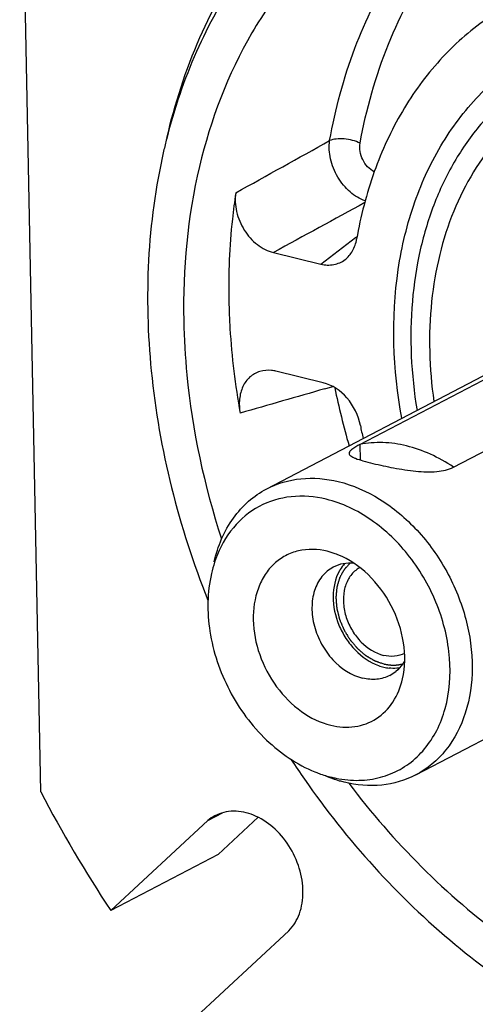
# Model space of a CAD drawing. Header units: millimetres. Extents: x 0 to 420, y 0 to 297.
# Tile 3 of 26: x 135 to 147, y 20 to 46. Entities that reach past the tile are written whole.
import ezdxf

# ---------------------------------------------------------------- set-up
doc = ezdxf.new("R2010")
doc.units = ezdxf.units.MM
doc.header["$LTSCALE"] = 23.1
doc.layers.add('COMPONENTS', color=7, linetype='CONTINUOUS')

msp = doc.modelspace()

# ---------------------------------------------------------------- linework, layer by layer
at = {"layer": 'COMPONENTS', "color": 7, "linetype": 'CONTINUOUS'}
for p, q in [((135.8663, 25.505), (135.3158, 53.325)), ((143.6216, 39.5946), (144.0707, 39.937)), ((144.0707, 39.937), (144.0953, 39.9557)), ((141.9289, 39.5485), (143.1674, 39.2481)), ((143.1674, 39.2481), (143.6216, 39.5946)), ((141.7548, 33.3955), (151.9263, 38.7041)), ((144.1858, 34.5523), (149.4314, 37.29)), ((146.623, 33.9611), (151.8685, 36.6987)), ((143.2285, 36.1585), (141.9901, 36.459)), ((143.2734, 36.0017), (143.479, 36.0605)), ((144.1858, 34.5523), (144.1938, 34.1478)), ((145.6413, 25.9487), (155.8129, 31.2573)), ((140.222, 24.7615), (140.6023, 24.96)), ((140.222, 24.7615), (137.6889, 22.4167)), ((141.5304, 24.8431), (140.4865, 23.8769)), ((140.4865, 23.8769), (137.6889, 22.4167)), ((139.8022, 19.5449), (142.3352, 21.8896))]:
    msp.add_line(p, q, dxfattribs=at)
for centre, radius, start, end in [((153.9702, 38.7657), 15.2896, 165.79006, 167.07186), ((773.6296, -1115.6036), 1316.5949, 118.554108, 118.6722626), ((446.5469, -1023.517), 1102.0683, 105.9730822, 106.0926778), ((163.1644, 40.0391), 20.0399, 191.53858, 195.99767), ((159.1024, 37.9859), 15.1937, 191.1537, 192.45813), ((144.5304, 30.7108), 0.7243, 121.03905, 128.90533), ((144.524, 30.7207), 0.7126, 118.58019, 121.0118), ((145.1113, 30.0031), 1.2862, 249.89105, 256.30057), ((145.0843, 29.8947), 1.1745, 256.32836, 263.13741), ((144.5394, 29.3466), 0.9122, 297.61133, 309.41808), ((161.6962, 39.0382), 23.103, 213.33023, 214.85617), ((167.5163, 42.1017), 35.7375, 207.6716, 213.42322), ((140.8851, 23.966), 1.0357, 117.50317, 129.81436)]:
    msp.add_arc(centre, radius, start, end, dxfattribs=at)
for points, knots in [([(152.6698, 50.9776), (151.9205, 51.1594), (150.4171, 51.3921), (148.1734, 51.3121), (146.0486, 50.7936), (144.1031, 49.8483), (142.392, 48.5025), (140.9615, 46.7955), (139.8476, 44.7765), (139.3441, 43.2916), (139.1484, 42.519)], [0, 0, 0, 0, 0.1295549, 0.254002, 0.3749136, 0.4943674, 0.6146704, 0.7379976, 0.8660776, 1, 1, 1, 1]), ([(145.0167, 50.6643), (144.2909, 50.2855), (142.9099, 49.3366), (141.2042, 47.4389), (139.9053, 45.1303), (139.3499, 43.4137), (139.1444, 42.5185)], [0, 0, 0, 0, 0.2373942, 0.4804327, 0.7336936, 1, 1, 1, 1]), ([(143.3946, 42.4627), (143.5415, 43.2811), (143.9652, 44.8572), (145.0217, 47.0043), (146.4525, 48.802), (147.6378, 49.7309), (148.266, 50.1102)], [0, 0, 0, 0, 0.2673049, 0.5212236, 0.7640791, 1, 1, 1, 1]), ([(144.1905, 42.3951), (144.3486, 43.2759), (144.821, 44.9658), (146.0389, 47.2284), (147.7027, 49.0485), (149.0716, 49.9102), (149.789, 50.2358)], [0, 0, 0, 0, 0.2683619, 0.5218165, 0.7637567, 1, 1, 1, 1]), ([(146.5051, 49.6553), (145.9754, 49.4631), (144.9461, 48.9816), (143.5509, 47.9875), (142.3335, 46.7425), (140.9555, 44.7502), (139.806, 41.7298), (139.5645, 39.1205), (139.5911, 37.7763)], [0, 0, 0, 0, 0.1153317, 0.2310854, 0.3488165, 0.4698633, 0.7248155, 1, 1, 1, 1]), ([(147.4748, 45.6243), (147.0371, 45.3158), (146.2165, 44.5859), (145.2301, 43.2309), (144.5, 41.6465), (144.2036, 40.4953), (144.0997, 39.899)], [0, 0, 0, 0, 0.2359038, 0.4792607, 0.7333665, 1, 1, 1, 1]), ([(145.2738, 35.2338), (145.0415, 36.5055), (144.9698, 38.4459), (145.5497, 40.856), (146.2812, 42.4262), (147.2974, 43.7379), (148.5647, 44.7386), (150.0333, 45.3856), (151.0911, 45.5617), (151.6258, 45.5888)], [0, 0, 0, 0, 0.2810207, 0.4120694, 0.5362565, 0.654694, 0.7695249, 0.8836228, 1, 1, 1, 1]), ([(149.1864, 44.3805), (148.8472, 44.2035), (148.1965, 43.7793), (147.35, 42.9612), (146.6466, 41.9776), (146.1008, 40.851), (145.7228, 39.6051), (145.4469, 37.7914), (145.5186, 36.3758), (145.6727, 35.4405)], [0, 0, 0, 0, 0.1120146, 0.2257681, 0.3427822, 0.4641983, 0.5906934, 0.7224686, 1, 1, 1, 1]), ([(149.4638, 43.8485), (149.1514, 43.6855), (148.5516, 43.2963), (147.7678, 42.5487), (147.112, 41.6512), (146.5972, 40.6236), (146.2325, 39.4864), (145.9503, 37.8286), (145.9899, 36.5306), (146.1125, 35.6705)], [0, 0, 0, 0, 0.112378, 0.2264236, 0.3436049, 0.4650392, 0.5914118, 0.7229612, 1, 1, 1, 1]), ([(144.3246, 40.894), (144.1803, 40.9424), (143.9, 41.1167), (143.5869, 41.504), (143.3965, 41.9702), (143.3725, 42.3064), (143.3946, 42.4627)], [0, 0, 0, 0, 0.2344862, 0.4937807, 0.7566277, 1, 1, 1, 1]), ([(144.1905, 42.3951), (144.062, 42.4583), (143.8491, 42.5114), (143.5769, 42.5122), (143.449, 42.4853), (143.3946, 42.4627)], [0, 0, 0, 0, 0.5269854, 0.7833599, 1, 1, 1, 1]), ([(144.5591, 41.6493), (144.4302, 41.7172), (144.2229, 41.9476), (144.165, 42.253), (144.1905, 42.3951)], [0, 0, 0, 0, 0.5023052, 1, 1, 1, 1]), ([(139.0682, 42.1865), (138.6409, 40.3252), (138.4677, 36.2908), (139.4624, 32.4032), (140.2231, 30.5012)], [0, 0, 0, 0, 0.4824627, 1, 1, 1, 1]), ([(140.949, 41.1039), (140.914, 40.8759), (140.7924, 39.9439), (140.7541, 39.0016), (140.7681, 38.2928)], [0, 0, 0, 0, 0.2455215, 1, 1, 1, 1]), ([(140.949, 41.1039), (140.9242, 40.9424), (140.9399, 40.6853), (141.0441, 40.3634), (141.2034, 40.0565), (141.4807, 39.7407), (141.7785, 39.585), (141.9289, 39.5485)], [0, 0, 0, 0, 0.2465729, 0.3773399, 0.5095256, 0.7662956, 1, 1, 1, 1]), ([(143.7969, 39.3646), (143.8763, 39.4252), (144.0146, 39.5899), (144.081, 39.7921), (144.0997, 39.899)], [0, 0, 0, 0, 0.4793389, 1, 1, 1, 1]), ([(143.1674, 39.2481), (143.2767, 39.2215), (143.5029, 39.2083), (143.7123, 39.3001), (143.7969, 39.3646)], [0, 0, 0, 0, 0.5137727, 1, 1, 1, 1]), ([(140.7681, 38.2928), (140.7729, 38.051), (140.8126, 37.0707), (140.9318, 36.0939), (141.0625, 35.3663)], [0, 0, 0, 0, 0.246467, 1, 1, 1, 1]), ([(139.5911, 37.7763), (139.6004, 37.3057), (139.7152, 35.3811), (140.1258, 33.4769), (140.5765, 32.0921)], [0, 0, 0, 0, 0.2442605, 1, 1, 1, 1]), ([(141.5762, 36.4533), (141.4819, 36.4249), (141.2993, 36.3224), (141.1126, 36.0592), (141.0282, 35.7254), (141.0408, 35.4871), (141.0625, 35.3663)], [0, 0, 0, 0, 0.2257061, 0.4614433, 0.7191678, 1, 1, 1, 1]), ([(141.9901, 36.459), (141.9549, 36.4675), (141.8183, 36.4925), (141.6745, 36.4829), (141.5762, 36.4533)], [0, 0, 0, 0, 0.2609773, 1, 1, 1, 1]), ([(144.1957, 35.0468), (144.1443, 35.3076), (143.913, 35.7873), (143.4657, 36.101), (143.2285, 36.1585)], [0, 0, 0, 0, 0.5213527, 1, 1, 1, 1]), ([(144.1858, 34.5523), (144.1122, 34.5139), (144.0161, 34.4608), (143.922, 34.3773), (143.9026, 34.3357), (143.9029, 34.3185)], [0, 0, 0, 0, 0.6605477, 0.8635171, 1, 1, 1, 1]), ([(146.623, 33.9611), (146.432, 34.09), (146.0388, 34.3129), (145.4151, 34.5326), (144.7911, 34.6221), (144.3811, 34.5909), (144.1858, 34.5523)], [0, 0, 0, 0, 0.2690215, 0.5247579, 0.7676416, 1, 1, 1, 1]), ([(143.9029, 34.3185), (143.9034, 34.2927), (143.9392, 34.2526), (144.0004, 34.2189), (144.1065, 34.1733), (144.2832, 34.1197), (144.4374, 34.0798), (144.525, 34.0585)], [0, 0, 0, 0, 0.1121076, 0.198585, 0.3100568, 0.6089458, 1, 1, 1, 1]), ([(144.525, 34.0585), (144.7029, 34.0154), (145.0741, 33.9351), (145.6302, 33.847), (146.1575, 33.824), (146.4913, 33.8924), (146.623, 33.9611)], [0, 0, 0, 0, 0.2576804, 0.5345081, 0.7910137, 1, 1, 1, 1]), ([(141.7548, 33.3955), (142.0286, 33.5383), (142.6561, 33.7211), (143.303, 33.6635), (143.6206, 33.5865)], [0, 0, 0, 0, 0.4859598, 1, 1, 1, 1]), ([(143.6206, 33.5865), (143.9997, 33.4945), (144.7575, 33.1594), (145.726, 32.3404), (146.4948, 31.2649), (146.9913, 30.0352), (147.1681, 28.7657), (147.0041, 27.5742), (146.5717, 26.7239), (146.0773, 26.2177), (145.791, 26.0269), (145.6413, 25.9487)], [0, 0, 0, 0, 0.1209417, 0.2518903, 0.3890556, 0.526755, 0.6591626, 0.7820098, 0.8942829, 0.9476326, 1, 1, 1, 1]), ([(140.3846, 31.4949), (140.4777, 31.9003), (140.7224, 32.4849), (141.2631, 33.0855), (141.5854, 33.3071), (141.7548, 33.3955)], [0, 0, 0, 0, 0.5183218, 0.7619866, 1, 1, 1, 1]), ([(143.3069, 33.1249), (143.0091, 33.1971), (142.4011, 33.2494), (141.5301, 32.9883), (140.8304, 32.4056), (140.5359, 31.869), (140.4298, 31.58)], [0, 0, 0, 0, 0.25658, 0.4991514, 0.7422145, 1, 1, 1, 1]), ([(143.8712, 25.8161), (144.0618, 25.7993), (144.4419, 25.8063), (144.9882, 25.9505), (145.4772, 26.2235), (145.8894, 26.6143), (146.2097, 27.1067), (146.5082, 27.8915), (146.5899, 29.0273), (146.2567, 30.4001), (145.5454, 31.6535), (144.5471, 32.6274), (143.7215, 33.0243), (143.3069, 33.1249)], [0, 0, 0, 0, 0.055812, 0.1097636, 0.1631742, 0.217441, 0.2737968, 0.333069, 0.4607677, 0.5986775, 0.7397194, 0.8755727, 1, 1, 1, 1]), ([(143.3337, 31.7701), (143.0901, 31.8292), (142.7012, 31.8425), (142.2371, 31.6684), (141.9376, 31.4545), (141.6964, 31.1647), (141.4577, 30.683), (141.3554, 29.9551), (141.532, 29.0564), (141.9711, 28.224), (142.6121, 27.5723), (143.1518, 27.3064), (143.4233, 27.2406)], [0, 0, 0, 0, 0.112358, 0.1661385, 0.2199787, 0.2753571, 0.3334272, 0.459029, 0.596238, 0.737868, 0.8748, 1, 1, 1, 1]), ([(140.4298, 31.58), (140.4183, 31.5487), (140.3738, 31.4211), (140.3376, 31.2905), (140.3148, 31.1913)], [0, 0, 0, 0, 0.2467866, 1, 1, 1, 1]), ([(143.6118, 31.6802), (143.5888, 31.6895), (143.4978, 31.7244), (143.4044, 31.753), (143.3337, 31.7701)], [0, 0, 0, 0, 0.2541797, 1, 1, 1, 1]), ([(145.2956, 28.4508), (145.3658, 28.7564), (145.3715, 29.4254), (145.0487, 30.3754), (144.4545, 31.1842), (143.9026, 31.5626), (143.6118, 31.6802)], [0, 0, 0, 0, 0.2408436, 0.4999254, 0.7590411, 1, 1, 1, 1]), ([(143.4908, 31.3575), (143.377, 31.2981), (143.1668, 31.1212), (142.9753, 30.7423), (142.9128, 30.291), (142.9796, 29.8106), (143.1684, 29.3445), (143.5402, 28.8212), (143.96, 28.5378), (144.2558, 28.466)], [0, 0, 0, 0, 0.1054798, 0.218114, 0.341357, 0.4741911, 0.6123338, 0.7499426, 1, 1, 1, 1]), ([(144.0298, 31.4579), (143.9362, 31.4665), (143.7489, 31.4602), (143.5712, 31.3994), (143.4908, 31.3575)], [0, 0, 0, 0, 0.5092265, 1, 1, 1, 1]), ([(143.7917, 31.4532), (143.7782, 31.4387), (143.725, 31.3778), (143.6794, 31.3106), (143.6496, 31.2576)], [0, 0, 0, 0, 0.2462205, 1, 1, 1, 1]), ([(140.3148, 31.1913), (140.2026, 30.7026), (140.1933, 29.6322), (140.7103, 28.1126), (141.6613, 26.8196), (142.5447, 26.2152), (143.0099, 26.0279)], [0, 0, 0, 0, 0.2408736, 0.5000013, 0.7591308, 1, 1, 1, 1]), ([(143.6496, 31.2576), (143.5383, 31.0602), (143.4321, 30.5666), (143.5677, 29.9537), (143.8104, 29.4947), (144.1249, 29.1), (144.4423, 28.8781), (144.6691, 28.7953)], [0, 0, 0, 0, 0.2302021, 0.4886528, 0.6226693, 0.7547973, 1, 1, 1, 1]), ([(144.0755, 31.2744), (143.9991, 31.2129), (143.8658, 31.0511), (143.7589, 30.7451), (143.7431, 30.3979), (143.8175, 30.0389), (143.9754, 29.6972), (144.2662, 29.3176), (144.5805, 29.1145), (144.8006, 29.0611)], [0, 0, 0, 0, 0.1067738, 0.2220668, 0.3473686, 0.4806979, 0.6177781, 0.7533675, 1, 1, 1, 1]), ([(145.3479, 29.112), (145.2668, 29.0717), (145.0826, 29.021), (144.8935, 29.0385), (144.8006, 29.0611)], [0, 0, 0, 0, 0.4861497, 1, 1, 1, 1]), ([(145.2122, 28.7303), (145.1904, 28.7272), (145.1013, 28.7179), (145.011, 28.7206), (144.9439, 28.7286)], [0, 0, 0, 0, 0.2458165, 1, 1, 1, 1]), ([(145.3513, 28.9204), (145.3358, 28.8934), (145.2713, 28.7906), (145.1883, 28.6992), (145.1186, 28.6419)], [0, 0, 0, 0, 0.2564468, 1, 1, 1, 1]), ([(144.9622, 28.5383), (144.8585, 28.4842), (144.6209, 28.4151), (144.376, 28.4369), (144.2558, 28.466)], [0, 0, 0, 0, 0.4860556, 1, 1, 1, 1]), ([(143.4233, 27.2406), (143.628, 27.1909), (144.0487, 27.1609), (144.6415, 27.3793), (145.0874, 27.8366), (145.2467, 28.2377), (145.2956, 28.4508)], [0, 0, 0, 0, 0.2535149, 0.4931148, 0.7367685, 1, 1, 1, 1]), ([(143.0099, 26.0279), (143.0462, 26.0132), (143.1903, 25.958), (143.3383, 25.913), (143.4502, 25.8858)], [0, 0, 0, 0, 0.2540297, 1, 1, 1, 1]), ([(143.7755, 25.7577), (143.7355, 25.7674), (143.5739, 25.8099), (143.4155, 25.8645), (143.2986, 25.9115)], [0, 0, 0, 0, 0.2460516, 1, 1, 1, 1]), ([(145.6413, 25.9487), (145.3674, 25.8058), (144.7399, 25.623), (144.093, 25.6807), (143.7755, 25.7577)], [0, 0, 0, 0, 0.4859598, 1, 1, 1, 1]), ([(142.7382, 25.8344), (143.8478, 24.2413), (146.3904, 21.4154), (149.6358, 19.395), (151.3168, 18.7177)], [0, 0, 0, 0, 0.5171929, 1, 1, 1, 1]), ([(143.4502, 25.8858), (143.4852, 25.8773), (143.6241, 25.8463), (143.7653, 25.8254), (143.8712, 25.8161)], [0, 0, 0, 0, 0.253348, 1, 1, 1, 1]), ([(143.8967, 25.7294), (145.0541, 24.1983), (147.0838, 22.1511), (149.8761, 20.4295), (151.4984, 19.7006), (153.0969, 19.1501), (155.109, 18.7621), (157.4943, 18.8129), (159.7375, 19.3899), (161.0828, 20.1149), (161.6968, 20.5477)], [0, 0, 0, 0, 0.2817145, 0.4151964, 0.4796177, 0.5424026, 0.6630758, 0.7782526, 0.8897341, 1, 1, 1, 1]), ([(142.3352, 21.8896), (142.456, 22.0135), (142.6476, 22.339), (142.7318, 22.916), (142.6306, 23.5318), (142.3583, 24.1151), (141.9478, 24.5979), (141.4446, 24.9218), (140.9026, 25.0425), (140.5532, 24.9607), (140.4068, 24.8846)], [0, 0, 0, 0, 0.1122307, 0.2363507, 0.3713437, 0.5114229, 0.6489138, 0.7770878, 0.8930155, 1, 1, 1, 1])]:
    msp.add_open_spline(points, degree=3, knots=knots, dxfattribs=at)
msp.add_open_spline([(140.949, 41.1039), (141.7638, 41.5576), (142.579, 42.0106), (143.3946, 42.4627)], degree=3, dxfattribs=at)
at = {"layer": 'COMPONENTS', "color": 2, "linetype": 'CONTINUOUS'}
for points, knots in [([(143.9299, 31.4627), (143.9103, 31.4416), (143.881, 31.4099), (143.8468, 31.373), (143.8272, 31.3519), (143.8126, 31.336), (143.8003, 31.3228), (143.7906, 31.3123), (143.7845, 31.3057), (143.7796, 31.3004), (143.7766, 31.2971), (143.774, 31.2946), (143.7725, 31.2922), (143.7712, 31.2897), (143.7684, 31.2848), (143.7643, 31.2774), (143.7589, 31.2675), (143.7534, 31.2576), (143.7461, 31.2445), (143.7333, 31.2214), (143.715, 31.1885), (143.6968, 31.1556), (143.6822, 31.1293), (143.673, 31.1128), (143.6658, 31.0996), (143.6616, 31.0923), (143.6589, 31.0873), (143.6575, 31.0849), (143.6563, 31.0823), (143.6553, 31.0784), (143.6538, 31.0737), (143.6515, 31.066), (143.6487, 31.0565), (143.6441, 31.0412), (143.6385, 31.0222), (143.6317, 30.9993), (143.6249, 30.9764), (143.618, 30.9535), (143.6112, 30.9306), (143.6044, 30.9078), (143.5988, 30.8887), (143.5942, 30.8734), (143.5908, 30.862), (143.588, 30.8525), (143.586, 30.8458), (143.5849, 30.842), (143.5838, 30.8392), (143.5837, 30.836), (143.5833, 30.8318), (143.5826, 30.8245), (143.5816, 30.814), (143.5804, 30.8014), (143.5788, 30.7847), (143.5768, 30.7638), (143.5744, 30.7387), (143.572, 30.7135), (143.5696, 30.6884), (143.5673, 30.6633), (143.5649, 30.6382), (143.5629, 30.6173), (143.5613, 30.6005), (143.5603, 30.5901), (143.5595, 30.5817), (143.559, 30.5764), (143.5585, 30.5723), (143.5587, 30.5679), (143.5594, 30.5602), (143.5602, 30.5493), (143.5617, 30.5317), (143.5634, 30.5097), (143.5662, 30.4746), (143.5698, 30.4306), (143.5733, 30.3867), (143.5761, 30.3516), (143.5779, 30.3296), (143.5793, 30.312), (143.5802, 30.301), (143.5807, 30.2934), (143.5812, 30.289), (143.5825, 30.2844), (143.5838, 30.2788), (143.5861, 30.2698), (143.5888, 30.2585), (143.5933, 30.2405), (143.5989, 30.218), (143.6056, 30.191), (143.6123, 30.164), (143.619, 30.1369), (143.6257, 30.1099), (143.6324, 30.0829), (143.6379, 30.0604), (143.6424, 30.0424), (143.6457, 30.0289), (143.6486, 30.0176), (143.6505, 30.0097), (143.6516, 30.0052), (143.6523, 30.0018), (143.6538, 29.9986), (143.6556, 29.9943), (143.6587, 29.9869), (143.6632, 29.9761), (143.6686, 29.9633), (143.6758, 29.9462), (143.6848, 29.9248), (143.6956, 29.8991), (143.7063, 29.8734), (143.7171, 29.8477), (143.7279, 29.822), (143.7387, 29.7963), (143.7476, 29.7749), (143.7548, 29.7578), (143.7593, 29.7471), (143.7629, 29.7385), (143.7652, 29.7332), (143.7669, 29.7288), (143.7692, 29.7248), (143.7735, 29.7179), (143.7795, 29.708), (143.7892, 29.6921), (143.8013, 29.6722), (143.8206, 29.6405), (143.8448, 29.6008), (143.869, 29.5611), (143.8883, 29.5294), (143.9004, 29.5095), (143.9101, 29.4936), (143.9162, 29.4838), (143.9204, 29.4767), (143.9229, 29.4729), (143.9259, 29.4695), (143.9296, 29.465), (143.9355, 29.4581), (143.9428, 29.4493), (143.9546, 29.4353), (143.9694, 29.4178), (143.987, 29.3968), (144.0047, 29.3758), (144.0224, 29.3548), (144.0401, 29.3338), (144.0577, 29.3128), (144.0725, 29.2953), (144.0843, 29.2813), (144.0931, 29.2708), (144.1005, 29.2621), (144.1056, 29.256), (144.1086, 29.2525), (144.1107, 29.2497), (144.1133, 29.2477), (144.1166, 29.2448), (144.1225, 29.2397), (144.1309, 29.2325), (144.141, 29.2238), (144.1544, 29.2123), (144.1712, 29.1978), (144.1913, 29.1805), (144.2115, 29.1631), (144.2316, 29.1458), (144.2518, 29.1284), (144.2719, 29.1111), (144.2887, 29.0966), (144.3021, 29.085), (144.3105, 29.0778), (144.3172, 29.072), (144.3214, 29.0685), (144.3247, 29.0654), (144.3284, 29.0631), (144.3349, 29.0593), (144.3441, 29.0538), (144.3589, 29.045), (144.3774, 29.034), (144.407, 29.0164), (144.4441, 28.9944), (144.4811, 28.9723), (144.5107, 28.9547), (144.5292, 28.9437), (144.544, 28.9349), (144.5532, 28.9295), (144.5597, 28.9255), (144.5634, 28.9235), (144.5672, 28.9223), (144.572, 28.9205), (144.5795, 28.9179), (144.589, 28.9145), (144.6042, 28.9091), (144.6231, 28.9023), (144.6459, 28.8942), (144.6762, 28.8834), (144.7292, 28.8644), (144.7747, 28.8482), (144.805, 28.8374)], [0, 0, 0, 0, 0.03125, 0.046875, 0.0546875, 0.0625, 0.0703125, 0.0742188, 0.078125, 0.0800781, 0.0820312, 0.0830078, 0.0839844, 0.0849609, 0.0859375, 0.0898438, 0.09375, 0.0976562, 0.1015625, 0.109375, 0.125, 0.140625, 0.1484375, 0.15625, 0.1601562, 0.1640625, 0.1650391, 0.1660156, 0.1669922, 0.1679688, 0.1699219, 0.171875, 0.1757812, 0.1796875, 0.1875, 0.1953125, 0.203125, 0.2109375, 0.21875, 0.2265625, 0.234375, 0.2382812, 0.2421875, 0.2460938, 0.2480469, 0.2490234, 0.25, 0.2509766, 0.2519531, 0.2539062, 0.2578125, 0.2617188, 0.265625, 0.2734375, 0.28125, 0.2890625, 0.296875, 0.3046875, 0.3125, 0.3203125, 0.3242188, 0.328125, 0.3300781, 0.3320312, 0.3330078, 0.3339844, 0.3359375, 0.3398438, 0.34375, 0.3515625, 0.359375, 0.375, 0.390625, 0.3984375, 0.40625, 0.4101562, 0.4140625, 0.4160156, 0.4169922, 0.4179688, 0.4199219, 0.421875, 0.4257812, 0.4296875, 0.4375, 0.4453125, 0.453125, 0.4609375, 0.46875, 0.4765625, 0.484375, 0.4882812, 0.4921875, 0.4960938, 0.4980469, 0.4990234, 0.5, 0.5009766, 0.5019531, 0.5039062, 0.5078125, 0.5117188, 0.515625, 0.5234375, 0.53125, 0.5390625, 0.546875, 0.5546875, 0.5625, 0.5703125, 0.5742188, 0.578125, 0.5800781, 0.5820312, 0.5830078, 0.5839844, 0.5859375, 0.5898438, 0.59375, 0.6015625, 0.609375, 0.625, 0.640625, 0.6484375, 0.65625, 0.6601562, 0.6640625, 0.6660156, 0.6669922, 0.6679688, 0.6699219, 0.671875, 0.6757812, 0.6796875, 0.6875, 0.6953125, 0.703125, 0.7109375, 0.71875, 0.7265625, 0.734375, 0.7382812, 0.7421875, 0.7460938, 0.7480469, 0.7490234, 0.75, 0.7509766, 0.7519531, 0.7539062, 0.7578125, 0.7617188, 0.765625, 0.7734375, 0.78125, 0.7890625, 0.796875, 0.8046875, 0.8125, 0.8203125, 0.8242188, 0.828125, 0.8300781, 0.8320312, 0.8330078, 0.8339844, 0.8359375, 0.8398438, 0.84375, 0.8515625, 0.859375, 0.875, 0.890625, 0.8984375, 0.90625, 0.9101562, 0.9140625, 0.9160156, 0.9169922, 0.9179688, 0.9199219, 0.921875, 0.9257812, 0.9296875, 0.9375, 0.9453125, 0.953125, 0.96875, 1, 1, 1, 1]), ([(144.805, 28.8374), (144.8151, 28.8353), (144.8353, 28.8312), (144.858, 28.8265), (144.8731, 28.8235), (144.8806, 28.8219), (144.8883, 28.8204), (144.8989, 28.8193), (144.9121, 28.8175), (144.9279, 28.8155), (144.9437, 28.8135), (144.9569, 28.8119), (144.9675, 28.8104), (144.978, 28.8098), (144.9962, 28.8091), (145.0171, 28.8081), (145.0354, 28.8073), (145.0458, 28.8069), (145.0536, 28.8063), (145.0613, 28.8068), (145.0716, 28.8072), (145.0895, 28.8079), (145.1075, 28.8086), (145.1229, 28.8092), (145.1306, 28.8095), (145.1383, 28.8099), (145.1483, 28.8114), (145.1609, 28.8129), (145.1759, 28.8148), (145.191, 28.8167), (145.2036, 28.8183), (145.2124, 28.8194), (145.2174, 28.8201), (145.2225, 28.8213), (145.2289, 28.8227), (145.2443, 28.8261), (145.2673, 28.8312), (145.2877, 28.8357), (145.298, 28.8379)], [0, 0, 0, 0, 0.0625, 0.125, 0.140625, 0.15625, 0.171875, 0.1875, 0.21875, 0.25, 0.28125, 0.3125, 0.328125, 0.34375, 0.375, 0.4375, 0.46875, 0.484375, 0.5, 0.515625, 0.53125, 0.5625, 0.625, 0.640625, 0.65625, 0.671875, 0.6875, 0.71875, 0.75, 0.78125, 0.8125, 0.828125, 0.8359375, 0.84375, 0.859375, 0.875, 0.9375, 1, 1, 1, 1])]:
    msp.add_open_spline(points, degree=3, knots=knots, dxfattribs=at)

doc.saveas('drawing.dxf')
